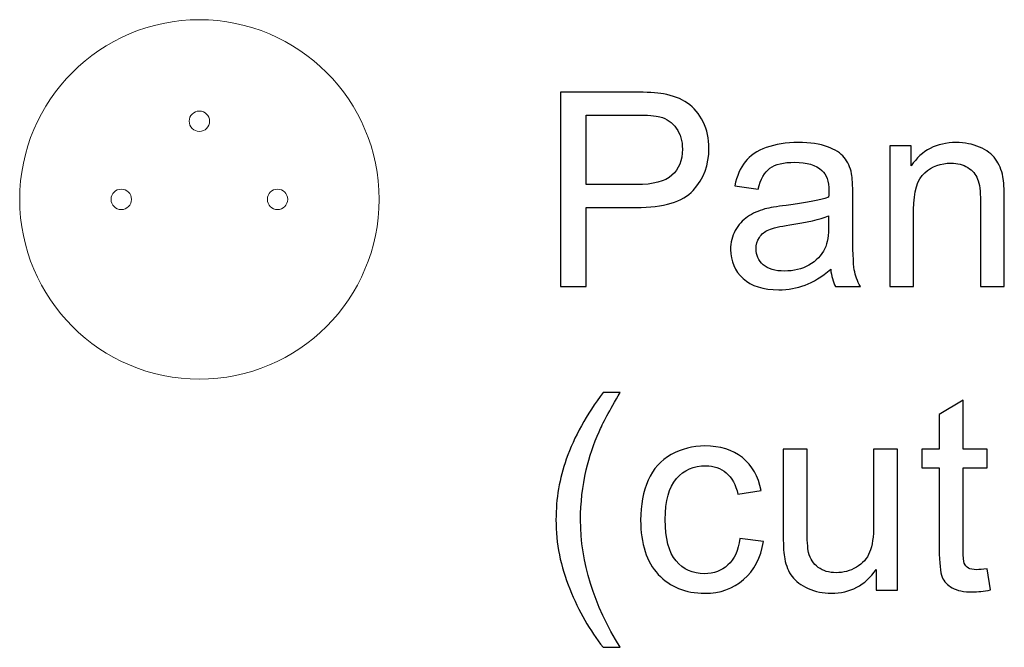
# Model space of a CAD drawing. Header units: inches. Extents: x -3.1 to 14.9, y -9.8 to 5.5.
# Tile 31 of 56: x 9.446 to 10.654, y -0.628 to 0.142. Entities that reach past the tile are written whole.
import ezdxf

# ---------------------------------------------------------------- set-up
doc = ezdxf.new("R2010")
doc.units = ezdxf.units.IN
doc.header["$MEASUREMENT"] = 0
doc.layers.add('Layer 1', color=7, linetype='Continuous')

msp = doc.modelspace()

# ---------------------------------------------------------------- linework, layer by layer
at = {"layer": 'Layer 1', "color": 250, "lineweight": 9}
for points in [[(9.666, 0.1424), (9.5443, 0.1424), (9.4456, 0.0437), (9.4456, -0.078), (9.4456, -0.078), (9.4456, -0.1998), (9.5443, -0.2985), (9.666, -0.2985), (9.666, -0.2985), (9.7878, -0.2985), (9.8865, -0.1998), (9.8865, -0.078), (9.8865, -0.078), (9.8865, 0.0437), (9.7878, 0.1424), (9.666, 0.1424)], [(9.666, 0.1424), (9.5443, 0.1424), (9.4456, 0.0437), (9.4456, -0.078), (9.4456, -0.078), (9.4456, -0.1998), (9.5443, -0.2985), (9.666, -0.2985), (9.666, -0.2985), (9.7878, -0.2985), (9.8865, -0.1998), (9.8865, -0.078), (9.8865, -0.078), (9.8865, 0.0437), (9.7878, 0.1424), (9.666, 0.1424)], [(9.666, 0.1424), (9.5443, 0.1424), (9.4456, 0.0437), (9.4456, -0.078), (9.4456, -0.078), (9.4456, -0.1998), (9.5443, -0.2985), (9.666, -0.2985), (9.666, -0.2985), (9.7878, -0.2985), (9.8865, -0.1998), (9.8865, -0.078), (9.8865, -0.078), (9.8865, 0.0437), (9.7878, 0.1424), (9.666, 0.1424)], [(9.666, 0.1424), (9.5443, 0.1424), (9.4456, 0.0437), (9.4456, -0.078), (9.4456, -0.078), (9.4456, -0.1998), (9.5443, -0.2985), (9.666, -0.2985), (9.666, -0.2985), (9.7878, -0.2985), (9.8865, -0.1998), (9.8865, -0.078), (9.8865, -0.078), (9.8865, 0.0437), (9.7878, 0.1424), (9.666, 0.1424)], [(9.666, 0.1424), (9.5443, 0.1424), (9.4456, 0.0437), (9.4456, -0.078), (9.4456, -0.078), (9.4456, -0.1998), (9.5443, -0.2985), (9.666, -0.2985), (9.666, -0.2985), (9.7878, -0.2985), (9.8865, -0.1998), (9.8865, -0.078), (9.8865, -0.078), (9.8865, 0.0437), (9.7878, 0.1424), (9.666, 0.1424)], [(9.666, 0.1424), (9.5443, 0.1424), (9.4456, 0.0437), (9.4456, -0.078), (9.4456, -0.078), (9.4456, -0.1998), (9.5443, -0.2985), (9.666, -0.2985), (9.666, -0.2985), (9.7878, -0.2985), (9.8865, -0.1998), (9.8865, -0.078), (9.8865, -0.078), (9.8865, 0.0437), (9.7878, 0.1424), (9.666, 0.1424)], [(9.666, 0.1424), (9.5443, 0.1424), (9.4456, 0.0437), (9.4456, -0.078), (9.4456, -0.078), (9.4456, -0.1998), (9.5443, -0.2985), (9.666, -0.2985), (9.666, -0.2985), (9.7878, -0.2985), (9.8865, -0.1998), (9.8865, -0.078), (9.8865, -0.078), (9.8865, 0.0437), (9.7878, 0.1424), (9.666, 0.1424)], [(9.666, 0.1424), (9.5443, 0.1424), (9.4456, 0.0437), (9.4456, -0.078), (9.4456, -0.078), (9.4456, -0.1998), (9.5443, -0.2985), (9.666, -0.2985), (9.666, -0.2985), (9.7878, -0.2985), (9.8865, -0.1998), (9.8865, -0.078), (9.8865, -0.078), (9.8865, 0.0437), (9.7878, 0.1424), (9.666, 0.1424)], [(9.666, 0.1424), (9.5443, 0.1424), (9.4456, 0.0437), (9.4456, -0.078), (9.4456, -0.078), (9.4456, -0.1998), (9.5443, -0.2985), (9.666, -0.2985), (9.666, -0.2985), (9.7878, -0.2985), (9.8865, -0.1998), (9.8865, -0.078), (9.8865, -0.078), (9.8865, 0.0437), (9.7878, 0.1424), (9.666, 0.1424)], [(9.666, 0.1424), (9.5443, 0.1424), (9.4456, 0.0437), (9.4456, -0.078), (9.4456, -0.078), (9.4456, -0.1998), (9.5443, -0.2985), (9.666, -0.2985), (9.666, -0.2985), (9.7878, -0.2985), (9.8865, -0.1998), (9.8865, -0.078), (9.8865, -0.078), (9.8865, 0.0437), (9.7878, 0.1424), (9.666, 0.1424)], [(9.666, 0.1424), (9.5443, 0.1424), (9.4456, 0.0437), (9.4456, -0.078), (9.4456, -0.078), (9.4456, -0.1998), (9.5443, -0.2985), (9.666, -0.2985), (9.666, -0.2985), (9.7878, -0.2985), (9.8865, -0.1998), (9.8865, -0.078), (9.8865, -0.078), (9.8865, 0.0437), (9.7878, 0.1424), (9.666, 0.1424)], [(9.666, 0.1424), (9.5443, 0.1424), (9.4456, 0.0437), (9.4456, -0.078), (9.4456, -0.078), (9.4456, -0.1998), (9.5443, -0.2985), (9.666, -0.2985), (9.666, -0.2985), (9.7878, -0.2985), (9.8865, -0.1998), (9.8865, -0.078), (9.8865, -0.078), (9.8865, 0.0437), (9.7878, 0.1424), (9.666, 0.1424)], [(9.666, 0.1424), (9.5443, 0.1424), (9.4456, 0.0437), (9.4456, -0.078), (9.4456, -0.078), (9.4456, -0.1998), (9.5443, -0.2985), (9.666, -0.2985), (9.666, -0.2985), (9.7878, -0.2985), (9.8865, -0.1998), (9.8865, -0.078), (9.8865, -0.078), (9.8865, 0.0437), (9.7878, 0.1424), (9.666, 0.1424)], [(9.666, 0.1424), (9.5443, 0.1424), (9.4456, 0.0437), (9.4456, -0.078), (9.4456, -0.078), (9.4456, -0.1998), (9.5443, -0.2985), (9.666, -0.2985), (9.666, -0.2985), (9.7878, -0.2985), (9.8865, -0.1998), (9.8865, -0.078), (9.8865, -0.078), (9.8865, 0.0437), (9.7878, 0.1424), (9.666, 0.1424)], [(9.666, 0.1424), (9.5443, 0.1424), (9.4456, 0.0437), (9.4456, -0.078), (9.4456, -0.078), (9.4456, -0.1998), (9.5443, -0.2985), (9.666, -0.2985), (9.666, -0.2985), (9.7878, -0.2985), (9.8865, -0.1998), (9.8865, -0.078), (9.8865, -0.078), (9.8865, 0.0437), (9.7878, 0.1424), (9.666, 0.1424)], [(9.666, 0.1424), (9.5443, 0.1424), (9.4456, 0.0437), (9.4456, -0.078), (9.4456, -0.078), (9.4456, -0.1998), (9.5443, -0.2985), (9.666, -0.2985), (9.666, -0.2985), (9.7878, -0.2985), (9.8865, -0.1998), (9.8865, -0.078), (9.8865, -0.078), (9.8865, 0.0437), (9.7878, 0.1424), (9.666, 0.1424)], [(9.666, 0.1424), (9.5443, 0.1424), (9.4456, 0.0437), (9.4456, -0.078), (9.4456, -0.078), (9.4456, -0.1998), (9.5443, -0.2985), (9.666, -0.2985), (9.666, -0.2985), (9.7878, -0.2985), (9.8865, -0.1998), (9.8865, -0.078), (9.8865, -0.078), (9.8865, 0.0437), (9.7878, 0.1424), (9.666, 0.1424)], [(9.666, 0.1424), (9.5443, 0.1424), (9.4456, 0.0437), (9.4456, -0.078), (9.4456, -0.078), (9.4456, -0.1998), (9.5443, -0.2985), (9.666, -0.2985), (9.666, -0.2985), (9.7878, -0.2985), (9.8865, -0.1998), (9.8865, -0.078), (9.8865, -0.078), (9.8865, 0.0437), (9.7878, 0.1424), (9.666, 0.1424)], [(9.666, 0.1424), (9.5443, 0.1424), (9.4456, 0.0437), (9.4456, -0.078), (9.4456, -0.078), (9.4456, -0.1998), (9.5443, -0.2985), (9.666, -0.2985), (9.666, -0.2985), (9.7878, -0.2985), (9.8865, -0.1998), (9.8865, -0.078), (9.8865, -0.078), (9.8865, 0.0437), (9.7878, 0.1424), (9.666, 0.1424)], [(9.666, 0.1424), (9.5443, 0.1424), (9.4456, 0.0437), (9.4456, -0.078), (9.4456, -0.078), (9.4456, -0.1998), (9.5443, -0.2985), (9.666, -0.2985), (9.666, -0.2985), (9.7878, -0.2985), (9.8865, -0.1998), (9.8865, -0.078), (9.8865, -0.078), (9.8865, 0.0437), (9.7878, 0.1424), (9.666, 0.1424)], [(9.666, 0.1424), (9.5443, 0.1424), (9.4456, 0.0437), (9.4456, -0.078), (9.4456, -0.078), (9.4456, -0.1998), (9.5443, -0.2985), (9.666, -0.2985), (9.666, -0.2985), (9.7878, -0.2985), (9.8865, -0.1998), (9.8865, -0.078), (9.8865, -0.078), (9.8865, 0.0437), (9.7878, 0.1424), (9.666, 0.1424)], [(9.6535, 0.0178), (9.6535, 0.0247), (9.6591, 0.0303), (9.666, 0.0303), (9.666, 0.0303), (9.6729, 0.0303), (9.6785, 0.0247), (9.6785, 0.0178), (9.6785, 0.0178), (9.6785, 0.0109), (9.6729, 0.0053), (9.666, 0.0053), (9.666, 0.0053), (9.6591, 0.0053), (9.6535, 0.0109), (9.6535, 0.0178)], [(9.5702, -0.0655), (9.5633, -0.0655), (9.5577, -0.0711), (9.5577, -0.078), (9.5577, -0.078), (9.5577, -0.0849), (9.5633, -0.0905), (9.5702, -0.0905), (9.5702, -0.0905), (9.5771, -0.0905), (9.5827, -0.0849), (9.5827, -0.078), (9.5827, -0.078), (9.5827, -0.0711), (9.5771, -0.0655), (9.5702, -0.0655)], [(9.5702, -0.0655), (9.5633, -0.0655), (9.5577, -0.0711), (9.5577, -0.078), (9.5577, -0.078), (9.5577, -0.0849), (9.5633, -0.0905), (9.5702, -0.0905), (9.5702, -0.0905), (9.5771, -0.0905), (9.5827, -0.0849), (9.5827, -0.078), (9.5827, -0.078), (9.5827, -0.0711), (9.5771, -0.0655), (9.5702, -0.0655)], [(9.5702, -0.0655), (9.5633, -0.0655), (9.5577, -0.0711), (9.5577, -0.078), (9.5577, -0.078), (9.5577, -0.0849), (9.5633, -0.0905), (9.5702, -0.0905), (9.5702, -0.0905), (9.5771, -0.0905), (9.5827, -0.0849), (9.5827, -0.078), (9.5827, -0.078), (9.5827, -0.0711), (9.5771, -0.0655), (9.5702, -0.0655)], [(9.5702, -0.0655), (9.5633, -0.0655), (9.5577, -0.0711), (9.5577, -0.078), (9.5577, -0.078), (9.5577, -0.0849), (9.5633, -0.0905), (9.5702, -0.0905), (9.5702, -0.0905), (9.5771, -0.0905), (9.5827, -0.0849), (9.5827, -0.078), (9.5827, -0.078), (9.5827, -0.0711), (9.5771, -0.0655), (9.5702, -0.0655)], [(9.5702, -0.0655), (9.5633, -0.0655), (9.5577, -0.0711), (9.5577, -0.078), (9.5577, -0.078), (9.5577, -0.0849), (9.5633, -0.0905), (9.5702, -0.0905), (9.5702, -0.0905), (9.5771, -0.0905), (9.5827, -0.0849), (9.5827, -0.078), (9.5827, -0.078), (9.5827, -0.0711), (9.5771, -0.0655), (9.5702, -0.0655)], [(9.5702, -0.0655), (9.5633, -0.0655), (9.5577, -0.0711), (9.5577, -0.078), (9.5577, -0.078), (9.5577, -0.0849), (9.5633, -0.0905), (9.5702, -0.0905), (9.5702, -0.0905), (9.5771, -0.0905), (9.5827, -0.0849), (9.5827, -0.078), (9.5827, -0.078), (9.5827, -0.0711), (9.5771, -0.0655), (9.5702, -0.0655)], [(9.5702, -0.0655), (9.5633, -0.0655), (9.5577, -0.0711), (9.5577, -0.078), (9.5577, -0.078), (9.5577, -0.0849), (9.5633, -0.0905), (9.5702, -0.0905), (9.5702, -0.0905), (9.5771, -0.0905), (9.5827, -0.0849), (9.5827, -0.078), (9.5827, -0.078), (9.5827, -0.0711), (9.5771, -0.0655), (9.5702, -0.0655)], [(9.5702, -0.0655), (9.5633, -0.0655), (9.5577, -0.0711), (9.5577, -0.078), (9.5577, -0.078), (9.5577, -0.0849), (9.5633, -0.0905), (9.5702, -0.0905), (9.5702, -0.0905), (9.5771, -0.0905), (9.5827, -0.0849), (9.5827, -0.078), (9.5827, -0.078), (9.5827, -0.0711), (9.5771, -0.0655), (9.5702, -0.0655)], [(9.5702, -0.0655), (9.5633, -0.0655), (9.5577, -0.0711), (9.5577, -0.078), (9.5577, -0.078), (9.5577, -0.0849), (9.5633, -0.0905), (9.5702, -0.0905), (9.5702, -0.0905), (9.5771, -0.0905), (9.5827, -0.0849), (9.5827, -0.078), (9.5827, -0.078), (9.5827, -0.0711), (9.5771, -0.0655), (9.5702, -0.0655)], [(9.5702, -0.0655), (9.5633, -0.0655), (9.5577, -0.0711), (9.5577, -0.078), (9.5577, -0.078), (9.5577, -0.0849), (9.5633, -0.0905), (9.5702, -0.0905), (9.5702, -0.0905), (9.5771, -0.0905), (9.5827, -0.0849), (9.5827, -0.078), (9.5827, -0.078), (9.5827, -0.0711), (9.5771, -0.0655), (9.5702, -0.0655)], [(9.5702, -0.0655), (9.5633, -0.0655), (9.5577, -0.0711), (9.5577, -0.078), (9.5577, -0.078), (9.5577, -0.0849), (9.5633, -0.0905), (9.5702, -0.0905), (9.5702, -0.0905), (9.5771, -0.0905), (9.5827, -0.0849), (9.5827, -0.078), (9.5827, -0.078), (9.5827, -0.0711), (9.5771, -0.0655), (9.5702, -0.0655)], [(9.5702, -0.0655), (9.5633, -0.0655), (9.5577, -0.0711), (9.5577, -0.078), (9.5577, -0.078), (9.5577, -0.0849), (9.5633, -0.0905), (9.5702, -0.0905), (9.5702, -0.0905), (9.5771, -0.0905), (9.5827, -0.0849), (9.5827, -0.078), (9.5827, -0.078), (9.5827, -0.0711), (9.5771, -0.0655), (9.5702, -0.0655)], [(9.5702, -0.0655), (9.5633, -0.0655), (9.5577, -0.0711), (9.5577, -0.078), (9.5577, -0.078), (9.5577, -0.0849), (9.5633, -0.0905), (9.5702, -0.0905), (9.5702, -0.0905), (9.5771, -0.0905), (9.5827, -0.0849), (9.5827, -0.078), (9.5827, -0.078), (9.5827, -0.0711), (9.5771, -0.0655), (9.5702, -0.0655)], [(9.5702, -0.0655), (9.5633, -0.0655), (9.5577, -0.0711), (9.5577, -0.078), (9.5577, -0.078), (9.5577, -0.0849), (9.5633, -0.0905), (9.5702, -0.0905), (9.5702, -0.0905), (9.5771, -0.0905), (9.5827, -0.0849), (9.5827, -0.078), (9.5827, -0.078), (9.5827, -0.0711), (9.5771, -0.0655), (9.5702, -0.0655)], [(9.5702, -0.0655), (9.5633, -0.0655), (9.5577, -0.0711), (9.5577, -0.078), (9.5577, -0.078), (9.5577, -0.0849), (9.5633, -0.0905), (9.5702, -0.0905), (9.5702, -0.0905), (9.5771, -0.0905), (9.5827, -0.0849), (9.5827, -0.078), (9.5827, -0.078), (9.5827, -0.0711), (9.5771, -0.0655), (9.5702, -0.0655)], [(9.5702, -0.0655), (9.5633, -0.0655), (9.5577, -0.0711), (9.5577, -0.078), (9.5577, -0.078), (9.5577, -0.0849), (9.5633, -0.0905), (9.5702, -0.0905), (9.5702, -0.0905), (9.5771, -0.0905), (9.5827, -0.0849), (9.5827, -0.078), (9.5827, -0.078), (9.5827, -0.0711), (9.5771, -0.0655), (9.5702, -0.0655)], [(9.5702, -0.0655), (9.5633, -0.0655), (9.5577, -0.0711), (9.5577, -0.078), (9.5577, -0.078), (9.5577, -0.0849), (9.5633, -0.0905), (9.5702, -0.0905), (9.5702, -0.0905), (9.5771, -0.0905), (9.5827, -0.0849), (9.5827, -0.078), (9.5827, -0.078), (9.5827, -0.0711), (9.5771, -0.0655), (9.5702, -0.0655)], [(9.5702, -0.0655), (9.5633, -0.0655), (9.5577, -0.0711), (9.5577, -0.078), (9.5577, -0.078), (9.5577, -0.0849), (9.5633, -0.0905), (9.5702, -0.0905), (9.5702, -0.0905), (9.5771, -0.0905), (9.5827, -0.0849), (9.5827, -0.078), (9.5827, -0.078), (9.5827, -0.0711), (9.5771, -0.0655), (9.5702, -0.0655)], [(9.5702, -0.0655), (9.5633, -0.0655), (9.5577, -0.0711), (9.5577, -0.078), (9.5577, -0.078), (9.5577, -0.0849), (9.5633, -0.0905), (9.5702, -0.0905), (9.5702, -0.0905), (9.5771, -0.0905), (9.5827, -0.0849), (9.5827, -0.078), (9.5827, -0.078), (9.5827, -0.0711), (9.5771, -0.0655), (9.5702, -0.0655)], [(9.5702, -0.0655), (9.5633, -0.0655), (9.5577, -0.0711), (9.5577, -0.078), (9.5577, -0.078), (9.5577, -0.0849), (9.5633, -0.0905), (9.5702, -0.0905), (9.5702, -0.0905), (9.5771, -0.0905), (9.5827, -0.0849), (9.5827, -0.078), (9.5827, -0.078), (9.5827, -0.0711), (9.5771, -0.0655), (9.5702, -0.0655)], [(9.5702, -0.0655), (9.5633, -0.0655), (9.5577, -0.0711), (9.5577, -0.078), (9.5577, -0.078), (9.5577, -0.0849), (9.5633, -0.0905), (9.5702, -0.0905), (9.5702, -0.0905), (9.5771, -0.0905), (9.5827, -0.0849), (9.5827, -0.078), (9.5827, -0.078), (9.5827, -0.0711), (9.5771, -0.0655), (9.5702, -0.0655)], [(9.7619, -0.0655), (9.7549, -0.0655), (9.7494, -0.0711), (9.7494, -0.078), (9.7494, -0.078), (9.7494, -0.0849), (9.7549, -0.0905), (9.7619, -0.0905), (9.7619, -0.0905), (9.7688, -0.0905), (9.7744, -0.0849), (9.7744, -0.078), (9.7744, -0.078), (9.7744, -0.0711), (9.7688, -0.0655), (9.7619, -0.0655)], [(9.7619, -0.0655), (9.7549, -0.0655), (9.7494, -0.0711), (9.7494, -0.078), (9.7494, -0.078), (9.7494, -0.0849), (9.7549, -0.0905), (9.7619, -0.0905), (9.7619, -0.0905), (9.7688, -0.0905), (9.7744, -0.0849), (9.7744, -0.078), (9.7744, -0.078), (9.7744, -0.0711), (9.7688, -0.0655), (9.7619, -0.0655)], [(9.7619, -0.0655), (9.7549, -0.0655), (9.7494, -0.0711), (9.7494, -0.078), (9.7494, -0.078), (9.7494, -0.0849), (9.7549, -0.0905), (9.7619, -0.0905), (9.7619, -0.0905), (9.7688, -0.0905), (9.7744, -0.0849), (9.7744, -0.078), (9.7744, -0.078), (9.7744, -0.0711), (9.7688, -0.0655), (9.7619, -0.0655)], [(9.7619, -0.0655), (9.7549, -0.0655), (9.7494, -0.0711), (9.7494, -0.078), (9.7494, -0.078), (9.7494, -0.0849), (9.7549, -0.0905), (9.7619, -0.0905), (9.7619, -0.0905), (9.7688, -0.0905), (9.7744, -0.0849), (9.7744, -0.078), (9.7744, -0.078), (9.7744, -0.0711), (9.7688, -0.0655), (9.7619, -0.0655)], [(9.7619, -0.0655), (9.7549, -0.0655), (9.7494, -0.0711), (9.7494, -0.078), (9.7494, -0.078), (9.7494, -0.0849), (9.7549, -0.0905), (9.7619, -0.0905), (9.7619, -0.0905), (9.7688, -0.0905), (9.7744, -0.0849), (9.7744, -0.078), (9.7744, -0.078), (9.7744, -0.0711), (9.7688, -0.0655), (9.7619, -0.0655)], [(9.7619, -0.0655), (9.7549, -0.0655), (9.7494, -0.0711), (9.7494, -0.078), (9.7494, -0.078), (9.7494, -0.0849), (9.7549, -0.0905), (9.7619, -0.0905), (9.7619, -0.0905), (9.7688, -0.0905), (9.7744, -0.0849), (9.7744, -0.078), (9.7744, -0.078), (9.7744, -0.0711), (9.7688, -0.0655), (9.7619, -0.0655)], [(9.7619, -0.0655), (9.7549, -0.0655), (9.7494, -0.0711), (9.7494, -0.078), (9.7494, -0.078), (9.7494, -0.0849), (9.7549, -0.0905), (9.7619, -0.0905), (9.7619, -0.0905), (9.7688, -0.0905), (9.7744, -0.0849), (9.7744, -0.078), (9.7744, -0.078), (9.7744, -0.0711), (9.7688, -0.0655), (9.7619, -0.0655)], [(9.7619, -0.0655), (9.7549, -0.0655), (9.7494, -0.0711), (9.7494, -0.078), (9.7494, -0.078), (9.7494, -0.0849), (9.7549, -0.0905), (9.7619, -0.0905), (9.7619, -0.0905), (9.7688, -0.0905), (9.7744, -0.0849), (9.7744, -0.078), (9.7744, -0.078), (9.7744, -0.0711), (9.7688, -0.0655), (9.7619, -0.0655)], [(9.7619, -0.0655), (9.7549, -0.0655), (9.7494, -0.0711), (9.7494, -0.078), (9.7494, -0.078), (9.7494, -0.0849), (9.7549, -0.0905), (9.7619, -0.0905), (9.7619, -0.0905), (9.7688, -0.0905), (9.7744, -0.0849), (9.7744, -0.078), (9.7744, -0.078), (9.7744, -0.0711), (9.7688, -0.0655), (9.7619, -0.0655)], [(9.7619, -0.0655), (9.7549, -0.0655), (9.7494, -0.0711), (9.7494, -0.078), (9.7494, -0.078), (9.7494, -0.0849), (9.7549, -0.0905), (9.7619, -0.0905), (9.7619, -0.0905), (9.7688, -0.0905), (9.7744, -0.0849), (9.7744, -0.078), (9.7744, -0.078), (9.7744, -0.0711), (9.7688, -0.0655), (9.7619, -0.0655)], [(9.7619, -0.0655), (9.7549, -0.0655), (9.7494, -0.0711), (9.7494, -0.078), (9.7494, -0.078), (9.7494, -0.0849), (9.7549, -0.0905), (9.7619, -0.0905), (9.7619, -0.0905), (9.7688, -0.0905), (9.7744, -0.0849), (9.7744, -0.078), (9.7744, -0.078), (9.7744, -0.0711), (9.7688, -0.0655), (9.7619, -0.0655)], [(9.7619, -0.0655), (9.7549, -0.0655), (9.7494, -0.0711), (9.7494, -0.078), (9.7494, -0.078), (9.7494, -0.0849), (9.7549, -0.0905), (9.7619, -0.0905), (9.7619, -0.0905), (9.7688, -0.0905), (9.7744, -0.0849), (9.7744, -0.078), (9.7744, -0.078), (9.7744, -0.0711), (9.7688, -0.0655), (9.7619, -0.0655)], [(9.7619, -0.0655), (9.7549, -0.0655), (9.7494, -0.0711), (9.7494, -0.078), (9.7494, -0.078), (9.7494, -0.0849), (9.7549, -0.0905), (9.7619, -0.0905), (9.7619, -0.0905), (9.7688, -0.0905), (9.7744, -0.0849), (9.7744, -0.078), (9.7744, -0.078), (9.7744, -0.0711), (9.7688, -0.0655), (9.7619, -0.0655)], [(9.7619, -0.0655), (9.7549, -0.0655), (9.7494, -0.0711), (9.7494, -0.078), (9.7494, -0.078), (9.7494, -0.0849), (9.7549, -0.0905), (9.7619, -0.0905), (9.7619, -0.0905), (9.7688, -0.0905), (9.7744, -0.0849), (9.7744, -0.078), (9.7744, -0.078), (9.7744, -0.0711), (9.7688, -0.0655), (9.7619, -0.0655)], [(9.7619, -0.0655), (9.7549, -0.0655), (9.7494, -0.0711), (9.7494, -0.078), (9.7494, -0.078), (9.7494, -0.0849), (9.7549, -0.0905), (9.7619, -0.0905), (9.7619, -0.0905), (9.7688, -0.0905), (9.7744, -0.0849), (9.7744, -0.078), (9.7744, -0.078), (9.7744, -0.0711), (9.7688, -0.0655), (9.7619, -0.0655)], [(9.7619, -0.0655), (9.7549, -0.0655), (9.7494, -0.0711), (9.7494, -0.078), (9.7494, -0.078), (9.7494, -0.0849), (9.7549, -0.0905), (9.7619, -0.0905), (9.7619, -0.0905), (9.7688, -0.0905), (9.7744, -0.0849), (9.7744, -0.078), (9.7744, -0.078), (9.7744, -0.0711), (9.7688, -0.0655), (9.7619, -0.0655)], [(9.7619, -0.0655), (9.7549, -0.0655), (9.7494, -0.0711), (9.7494, -0.078), (9.7494, -0.078), (9.7494, -0.0849), (9.7549, -0.0905), (9.7619, -0.0905), (9.7619, -0.0905), (9.7688, -0.0905), (9.7744, -0.0849), (9.7744, -0.078), (9.7744, -0.078), (9.7744, -0.0711), (9.7688, -0.0655), (9.7619, -0.0655)], [(9.7619, -0.0655), (9.7549, -0.0655), (9.7494, -0.0711), (9.7494, -0.078), (9.7494, -0.078), (9.7494, -0.0849), (9.7549, -0.0905), (9.7619, -0.0905), (9.7619, -0.0905), (9.7688, -0.0905), (9.7744, -0.0849), (9.7744, -0.078), (9.7744, -0.078), (9.7744, -0.0711), (9.7688, -0.0655), (9.7619, -0.0655)], [(9.7619, -0.0655), (9.7549, -0.0655), (9.7494, -0.0711), (9.7494, -0.078), (9.7494, -0.078), (9.7494, -0.0849), (9.7549, -0.0905), (9.7619, -0.0905), (9.7619, -0.0905), (9.7688, -0.0905), (9.7744, -0.0849), (9.7744, -0.078), (9.7744, -0.078), (9.7744, -0.0711), (9.7688, -0.0655), (9.7619, -0.0655)], [(9.7619, -0.0655), (9.7549, -0.0655), (9.7494, -0.0711), (9.7494, -0.078), (9.7494, -0.078), (9.7494, -0.0849), (9.7549, -0.0905), (9.7619, -0.0905), (9.7619, -0.0905), (9.7688, -0.0905), (9.7744, -0.0849), (9.7744, -0.078), (9.7744, -0.078), (9.7744, -0.0711), (9.7688, -0.0655), (9.7619, -0.0655)], [(9.7619, -0.0655), (9.7549, -0.0655), (9.7494, -0.0711), (9.7494, -0.078), (9.7494, -0.078), (9.7494, -0.0849), (9.7549, -0.0905), (9.7619, -0.0905), (9.7619, -0.0905), (9.7688, -0.0905), (9.7744, -0.0849), (9.7744, -0.078), (9.7744, -0.078), (9.7744, -0.0711), (9.7688, -0.0655), (9.7619, -0.0655)]]:
    msp.add_open_spline(points, degree=3, knots=[0, 0, 0, 0, 0.2, 0.2, 0.2, 0.2, 0.4, 0.4, 0.4, 0.4, 0.6, 0.6, 0.6, 0.6, 1, 1, 1, 1], dxfattribs=at)
for points in [[(9.666, 0.1424), (9.666, 0.1424), (9.666, 0.1424), (9.666, 0.1424)], [(9.666, 0.1424), (9.666, 0.1424), (9.666, 0.1424), (9.666, 0.1424)], [(9.5702, -0.0655), (9.5702, -0.0655), (9.5702, -0.0655), (9.5702, -0.0655)], [(9.5702, -0.0655), (9.5702, -0.0655), (9.5702, -0.0655), (9.5702, -0.0655)], [(9.7619, -0.0655), (9.7619, -0.0655), (9.7619, -0.0655), (9.7619, -0.0655)], [(9.7619, -0.0655), (9.7619, -0.0655), (9.7619, -0.0655), (9.7619, -0.0655)], [(9.4456, -0.078), (9.4456, -0.078), (9.4456, -0.078), (9.4456, -0.078)], [(9.5577, -0.078), (9.5577, -0.078), (9.5577, -0.078), (9.5577, -0.078)], [(9.5827, -0.078), (9.5827, -0.078), (9.5827, -0.078), (9.5827, -0.078)], [(9.7494, -0.078), (9.7494, -0.078), (9.7494, -0.078), (9.7494, -0.078)], [(9.7744, -0.078), (9.7744, -0.078), (9.7744, -0.078), (9.7744, -0.078)], [(9.8865, -0.078), (9.8865, -0.078), (9.8865, -0.078), (9.8865, -0.078)], [(9.5702, -0.0905), (9.5702, -0.0905), (9.5702, -0.0905), (9.5702, -0.0905)], [(9.7619, -0.0905), (9.7619, -0.0905), (9.7619, -0.0905), (9.7619, -0.0905)], [(9.666, -0.2985), (9.666, -0.2985), (9.666, -0.2985), (9.666, -0.2985)]]:
    msp.add_open_spline(points, degree=3, dxfattribs=at)
at = {"layer": 'Layer 1', "color": 250}
for points, knots in [([(10.1091, -0.185), (10.1091, -0.185), (10.1091, 0.0536), (10.1091, 0.0536), (10.1091, 0.0536), (10.1091, 0.0536), (10.1991, 0.0536), (10.1991, 0.0536), (10.1991, 0.0536), (10.2149, 0.0536), (10.227, 0.0528), (10.2353, 0.0513), (10.2353, 0.0513), (10.2471, 0.0494), (10.2569, 0.0456), (10.2648, 0.0401), (10.2648, 0.0401), (10.2727, 0.0347), (10.2791, 0.027), (10.284, 0.0171), (10.284, 0.0171), (10.2888, 0.0072), (10.2912, -0.0036), (10.2912, -0.0154), (10.2912, -0.0154), (10.2912, -0.0357), (10.2847, -0.0529), (10.2718, -0.067), (10.2718, -0.067), (10.2589, -0.081), (10.2356, -0.088), (10.2018, -0.088), (10.2018, -0.088), (10.2018, -0.088), (10.1406, -0.088), (10.1406, -0.088), (10.1406, -0.088), (10.1406, -0.088), (10.1406, -0.185), (10.1406, -0.185), (10.1406, -0.185), (10.1406, -0.185), (10.1091, -0.185), (10.1091, -0.185)], [0, 0, 0, 0, 0.083333, 0.083333, 0.083333, 0.083333, 0.166667, 0.166667, 0.166667, 0.166667, 0.25, 0.25, 0.25, 0.25, 0.333333, 0.333333, 0.333333, 0.333333, 0.416667, 0.416667, 0.416667, 0.416667, 0.5, 0.5, 0.5, 0.5, 0.583333, 0.583333, 0.583333, 0.583333, 0.666667, 0.666667, 0.666667, 0.666667, 0.75, 0.75, 0.75, 0.75, 0.833333, 0.833333, 0.833333, 0.833333, 1, 1, 1, 1]), ([(10.1406, -0.0599), (10.1406, -0.0599), (10.2023, -0.0599), (10.2023, -0.0599), (10.2023, -0.0599), (10.2227, -0.0599), (10.2372, -0.0561), (10.2458, -0.0485), (10.2458, -0.0485), (10.2543, -0.0409), (10.2586, -0.0302), (10.2586, -0.0164), (10.2586, -0.0164), (10.2586, -0.0064), (10.2561, 0.0021), (10.2511, 0.0092), (10.2511, 0.0092), (10.246, 0.0164), (10.2394, 0.021), (10.2311, 0.0233), (10.2311, 0.0233), (10.2258, 0.0247), (10.216, 0.0254), (10.2017, 0.0254), (10.2017, 0.0254), (10.2017, 0.0254), (10.1406, 0.0254), (10.1406, 0.0254), (10.1406, 0.0254), (10.1406, 0.0254), (10.1406, -0.0599), (10.1406, -0.0599)], [0, 0, 0, 0, 0.111111, 0.111111, 0.111111, 0.111111, 0.222222, 0.222222, 0.222222, 0.222222, 0.333333, 0.333333, 0.333333, 0.333333, 0.444444, 0.444444, 0.444444, 0.444444, 0.555556, 0.555556, 0.555556, 0.555556, 0.666667, 0.666667, 0.666667, 0.666667, 0.777778, 0.777778, 0.777778, 0.777778, 1, 1, 1, 1]), ([(10.4405, -0.1637), (10.4296, -0.1729), (10.4191, -0.1794), (10.4091, -0.1833), (10.4091, -0.1833), (10.3991, -0.187), (10.3883, -0.1889), (10.3768, -0.1889), (10.3768, -0.1889), (10.3578, -0.1889), (10.3432, -0.1843), (10.333, -0.175), (10.333, -0.175), (10.3228, -0.1658), (10.3177, -0.1539), (10.3177, -0.1395), (10.3177, -0.1395), (10.3177, -0.131), (10.3196, -0.1233), (10.3235, -0.1163), (10.3235, -0.1163), (10.3273, -0.1093), (10.3324, -0.1036), (10.3386, -0.0994), (10.3386, -0.0994), (10.3449, -0.0952), (10.3519, -0.092), (10.3597, -0.0898), (10.3597, -0.0898), (10.3655, -0.0883), (10.3741, -0.0868), (10.3857, -0.0854), (10.3857, -0.0854), (10.4094, -0.0826), (10.4268, -0.0793), (10.438, -0.0753), (10.438, -0.0753), (10.4381, -0.0713), (10.4382, -0.0688), (10.4382, -0.0677), (10.4382, -0.0677), (10.4382, -0.0558), (10.4354, -0.0473), (10.4298, -0.0425), (10.4298, -0.0425), (10.4224, -0.0358), (10.4112, -0.0325), (10.3965, -0.0325), (10.3965, -0.0325), (10.3827, -0.0325), (10.3726, -0.0349), (10.366, -0.0398), (10.366, -0.0398), (10.3594, -0.0446), (10.3546, -0.0531), (10.3514, -0.0654), (10.3514, -0.0654), (10.3514, -0.0654), (10.3228, -0.0615), (10.3228, -0.0615), (10.3228, -0.0615), (10.3254, -0.0493), (10.3297, -0.0393), (10.3356, -0.0318), (10.3356, -0.0318), (10.3416, -0.0243), (10.3502, -0.0184), (10.3615, -0.0144), (10.3615, -0.0144), (10.3728, -0.0103), (10.3858, -0.0083), (10.4007, -0.0083), (10.4007, -0.0083), (10.4155, -0.0083), (10.4275, -0.01), (10.4367, -0.0135), (10.4367, -0.0135), (10.4459, -0.017), (10.4527, -0.0213), (10.4571, -0.0266), (10.4571, -0.0266), (10.4614, -0.0319), (10.4644, -0.0385), (10.4662, -0.0465), (10.4662, -0.0465), (10.4671, -0.0515), (10.4676, -0.0605), (10.4676, -0.0735), (10.4676, -0.0735), (10.4676, -0.0735), (10.4676, -0.1126), (10.4676, -0.1126), (10.4676, -0.1126), (10.4676, -0.1399), (10.4682, -0.1571), (10.4695, -0.1643), (10.4695, -0.1643), (10.4707, -0.1715), (10.4732, -0.1784), (10.4769, -0.185), (10.4769, -0.185), (10.4769, -0.185), (10.4463, -0.185), (10.4463, -0.185), (10.4463, -0.185), (10.4433, -0.179), (10.4413, -0.1719), (10.4405, -0.1637)], [0, 0, 0, 0, 0.035714, 0.035714, 0.035714, 0.035714, 0.071429, 0.071429, 0.071429, 0.071429, 0.107143, 0.107143, 0.107143, 0.107143, 0.142857, 0.142857, 0.142857, 0.142857, 0.178571, 0.178571, 0.178571, 0.178571, 0.214286, 0.214286, 0.214286, 0.214286, 0.25, 0.25, 0.25, 0.25, 0.285714, 0.285714, 0.285714, 0.285714, 0.321429, 0.321429, 0.321429, 0.321429, 0.357143, 0.357143, 0.357143, 0.357143, 0.392857, 0.392857, 0.392857, 0.392857, 0.428571, 0.428571, 0.428571, 0.428571, 0.464286, 0.464286, 0.464286, 0.464286, 0.5, 0.5, 0.5, 0.5, 0.535714, 0.535714, 0.535714, 0.535714, 0.571429, 0.571429, 0.571429, 0.571429, 0.607143, 0.607143, 0.607143, 0.607143, 0.642857, 0.642857, 0.642857, 0.642857, 0.678571, 0.678571, 0.678571, 0.678571, 0.714286, 0.714286, 0.714286, 0.714286, 0.75, 0.75, 0.75, 0.75, 0.785714, 0.785714, 0.785714, 0.785714, 0.821429, 0.821429, 0.821429, 0.821429, 0.857143, 0.857143, 0.857143, 0.857143, 0.892857, 0.892857, 0.892857, 0.892857, 0.928571, 0.928571, 0.928571, 0.928571, 1, 1, 1, 1]), ([(10.5131, -0.185), (10.5131, -0.185), (10.5131, -0.0122), (10.5131, -0.0122), (10.5131, -0.0122), (10.5131, -0.0122), (10.5394, -0.0122), (10.5394, -0.0122), (10.5394, -0.0122), (10.5394, -0.0122), (10.5394, -0.0368), (10.5394, -0.0368), (10.5394, -0.0368), (10.5521, -0.0178), (10.5705, -0.0083), (10.5944, -0.0083), (10.5944, -0.0083), (10.6048, -0.0083), (10.6144, -0.0101), (10.6231, -0.0139), (10.6231, -0.0139), (10.6319, -0.0176), (10.6384, -0.0225), (10.6427, -0.0286), (10.6427, -0.0286), (10.6471, -0.0347), (10.6501, -0.0419), (10.6519, -0.0503), (10.6519, -0.0503), (10.653, -0.0557), (10.6535, -0.0652), (10.6535, -0.0788), (10.6535, -0.0788), (10.6535, -0.0788), (10.6535, -0.185), (10.6535, -0.185), (10.6535, -0.185), (10.6535, -0.185), (10.6242, -0.185), (10.6242, -0.185), (10.6242, -0.185), (10.6242, -0.185), (10.6242, -0.0799), (10.6242, -0.0799), (10.6242, -0.0799), (10.6242, -0.068), (10.6231, -0.059), (10.6208, -0.0531), (10.6208, -0.0531), (10.6185, -0.0472), (10.6145, -0.0425), (10.6087, -0.039), (10.6087, -0.039), (10.6028, -0.0354), (10.5961, -0.0336), (10.5882, -0.0336), (10.5882, -0.0336), (10.5757, -0.0336), (10.565, -0.0376), (10.5559, -0.0455), (10.5559, -0.0455), (10.5468, -0.0535), (10.5423, -0.0685), (10.5423, -0.0906), (10.5423, -0.0906), (10.5423, -0.0906), (10.5423, -0.185), (10.5423, -0.185), (10.5423, -0.185), (10.5423, -0.185), (10.5131, -0.185), (10.5131, -0.185)], [0, 0, 0, 0, 0.052632, 0.052632, 0.052632, 0.052632, 0.105263, 0.105263, 0.105263, 0.105263, 0.157895, 0.157895, 0.157895, 0.157895, 0.210526, 0.210526, 0.210526, 0.210526, 0.263158, 0.263158, 0.263158, 0.263158, 0.315789, 0.315789, 0.315789, 0.315789, 0.368421, 0.368421, 0.368421, 0.368421, 0.421053, 0.421053, 0.421053, 0.421053, 0.473684, 0.473684, 0.473684, 0.473684, 0.526316, 0.526316, 0.526316, 0.526316, 0.578947, 0.578947, 0.578947, 0.578947, 0.631579, 0.631579, 0.631579, 0.631579, 0.684211, 0.684211, 0.684211, 0.684211, 0.736842, 0.736842, 0.736842, 0.736842, 0.789474, 0.789474, 0.789474, 0.789474, 0.842105, 0.842105, 0.842105, 0.842105, 0.894737, 0.894737, 0.894737, 0.894737, 1, 1, 1, 1]), ([(10.438, -0.0983), (10.4273, -0.1026), (10.4114, -0.1063), (10.3902, -0.1094), (10.3902, -0.1094), (10.3781, -0.1111), (10.3696, -0.113), (10.3646, -0.1152), (10.3646, -0.1152), (10.3596, -0.1174), (10.3557, -0.1205), (10.3531, -0.1248), (10.3531, -0.1248), (10.3503, -0.1289), (10.349, -0.1335), (10.349, -0.1386), (10.349, -0.1386), (10.349, -0.1465), (10.352, -0.153), (10.3578, -0.1582), (10.3578, -0.1582), (10.3637, -0.1634), (10.3724, -0.166), (10.3838, -0.166), (10.3838, -0.166), (10.3951, -0.166), (10.4051, -0.1635), (10.4139, -0.1586), (10.4139, -0.1586), (10.4227, -0.1536), (10.4292, -0.1469), (10.4333, -0.1383), (10.4333, -0.1383), (10.4365, -0.1317), (10.438, -0.1219), (10.438, -0.109), (10.438, -0.109), (10.438, -0.109), (10.438, -0.0983), (10.438, -0.0983)], [0, 0, 0, 0, 0.090909, 0.090909, 0.090909, 0.090909, 0.181818, 0.181818, 0.181818, 0.181818, 0.272727, 0.272727, 0.272727, 0.272727, 0.363636, 0.363636, 0.363636, 0.363636, 0.454545, 0.454545, 0.454545, 0.454545, 0.545455, 0.545455, 0.545455, 0.545455, 0.636364, 0.636364, 0.636364, 0.636364, 0.727273, 0.727273, 0.727273, 0.727273, 0.818182, 0.818182, 0.818182, 0.818182, 1, 1, 1, 1]), ([(10.1613, -0.6276), (10.1451, -0.6072), (10.1315, -0.5833), (10.1203, -0.556), (10.1203, -0.556), (10.1091, -0.5286), (10.1035, -0.5003), (10.1035, -0.471), (10.1035, -0.471), (10.1035, -0.4451), (10.1077, -0.4204), (10.1161, -0.3968), (10.1161, -0.3968), (10.1258, -0.3693), (10.1409, -0.342), (10.1613, -0.3148), (10.1613, -0.3148), (10.1613, -0.3148), (10.1823, -0.3148), (10.1823, -0.3148), (10.1823, -0.3148), (10.1692, -0.3373), (10.1605, -0.3534), (10.1563, -0.3631), (10.1563, -0.3631), (10.1496, -0.378), (10.1445, -0.3937), (10.1406, -0.41), (10.1406, -0.41), (10.136, -0.4303), (10.1336, -0.4506), (10.1336, -0.4711), (10.1336, -0.4711), (10.1336, -0.5234), (10.1498, -0.5755), (10.1823, -0.6276), (10.1823, -0.6276), (10.1823, -0.6276), (10.1613, -0.6276), (10.1613, -0.6276)], [0, 0, 0, 0, 0.090909, 0.090909, 0.090909, 0.090909, 0.181818, 0.181818, 0.181818, 0.181818, 0.272727, 0.272727, 0.272727, 0.272727, 0.363636, 0.363636, 0.363636, 0.363636, 0.454545, 0.454545, 0.454545, 0.454545, 0.545455, 0.545455, 0.545455, 0.545455, 0.636364, 0.636364, 0.636364, 0.636364, 0.727273, 0.727273, 0.727273, 0.727273, 0.818182, 0.818182, 0.818182, 0.818182, 1, 1, 1, 1]), ([(10.6323, -0.5312), (10.6323, -0.5312), (10.6366, -0.5571), (10.6366, -0.5571), (10.6366, -0.5571), (10.6283, -0.5588), (10.621, -0.5597), (10.6145, -0.5597), (10.6145, -0.5597), (10.6038, -0.5597), (10.5956, -0.558), (10.5897, -0.5546), (10.5897, -0.5546), (10.5838, -0.5513), (10.5797, -0.5469), (10.5773, -0.5414), (10.5773, -0.5414), (10.575, -0.5359), (10.5737, -0.5244), (10.5737, -0.5068), (10.5737, -0.5068), (10.5737, -0.5068), (10.5737, -0.4074), (10.5737, -0.4074), (10.5737, -0.4074), (10.5737, -0.4074), (10.5522, -0.4074), (10.5522, -0.4074), (10.5522, -0.4074), (10.5522, -0.4074), (10.5522, -0.3846), (10.5522, -0.3846), (10.5522, -0.3846), (10.5522, -0.3846), (10.5737, -0.3846), (10.5737, -0.3846), (10.5737, -0.3846), (10.5737, -0.3846), (10.5737, -0.3418), (10.5737, -0.3418), (10.5737, -0.3418), (10.5737, -0.3418), (10.6029, -0.3242), (10.6029, -0.3242), (10.6029, -0.3242), (10.6029, -0.3242), (10.6029, -0.3846), (10.6029, -0.3846), (10.6029, -0.3846), (10.6029, -0.3846), (10.6323, -0.3846), (10.6323, -0.3846), (10.6323, -0.3846), (10.6323, -0.3846), (10.6323, -0.4074), (10.6323, -0.4074), (10.6323, -0.4074), (10.6323, -0.4074), (10.6029, -0.4074), (10.6029, -0.4074), (10.6029, -0.4074), (10.6029, -0.4074), (10.6029, -0.5084), (10.6029, -0.5084), (10.6029, -0.5084), (10.6029, -0.5168), (10.6034, -0.5221), (10.6044, -0.5245), (10.6044, -0.5245), (10.6055, -0.5269), (10.6071, -0.5288), (10.6095, -0.5303), (10.6095, -0.5303), (10.6118, -0.5316), (10.6151, -0.5324), (10.6195, -0.5324), (10.6195, -0.5324), (10.6227, -0.5324), (10.627, -0.532), (10.6323, -0.5312)], [0, 0, 0, 0, 0.047619, 0.047619, 0.047619, 0.047619, 0.095238, 0.095238, 0.095238, 0.095238, 0.142857, 0.142857, 0.142857, 0.142857, 0.190476, 0.190476, 0.190476, 0.190476, 0.238095, 0.238095, 0.238095, 0.238095, 0.285714, 0.285714, 0.285714, 0.285714, 0.333333, 0.333333, 0.333333, 0.333333, 0.380952, 0.380952, 0.380952, 0.380952, 0.428571, 0.428571, 0.428571, 0.428571, 0.47619, 0.47619, 0.47619, 0.47619, 0.52381, 0.52381, 0.52381, 0.52381, 0.571429, 0.571429, 0.571429, 0.571429, 0.619048, 0.619048, 0.619048, 0.619048, 0.666667, 0.666667, 0.666667, 0.666667, 0.714286, 0.714286, 0.714286, 0.714286, 0.761905, 0.761905, 0.761905, 0.761905, 0.809524, 0.809524, 0.809524, 0.809524, 0.857143, 0.857143, 0.857143, 0.857143, 0.904762, 0.904762, 0.904762, 0.904762, 1, 1, 1, 1]), ([(10.3291, -0.4941), (10.3291, -0.4941), (10.3579, -0.4979), (10.3579, -0.4979), (10.3579, -0.4979), (10.3548, -0.5177), (10.3467, -0.5333), (10.3337, -0.5445), (10.3337, -0.5445), (10.3208, -0.5557), (10.3048, -0.5613), (10.286, -0.5613), (10.286, -0.5613), (10.2623, -0.5613), (10.2433, -0.5536), (10.229, -0.5381), (10.229, -0.5381), (10.2146, -0.5227), (10.2073, -0.5005), (10.2073, -0.4716), (10.2073, -0.4716), (10.2073, -0.453), (10.2105, -0.4366), (10.2166, -0.4226), (10.2166, -0.4226), (10.2228, -0.4086), (10.2322, -0.3981), (10.2449, -0.3911), (10.2449, -0.3911), (10.2575, -0.3841), (10.2713, -0.3806), (10.2861, -0.3806), (10.2861, -0.3806), (10.3049, -0.3806), (10.3203, -0.3854), (10.3322, -0.3949), (10.3322, -0.3949), (10.3441, -0.4044), (10.3518, -0.4179), (10.3552, -0.4354), (10.3552, -0.4354), (10.3552, -0.4354), (10.3267, -0.4398), (10.3267, -0.4398), (10.3267, -0.4398), (10.324, -0.4281), (10.3192, -0.4194), (10.3123, -0.4135), (10.3123, -0.4135), (10.3054, -0.4077), (10.2971, -0.4048), (10.2873, -0.4048), (10.2873, -0.4048), (10.2725, -0.4048), (10.2605, -0.41), (10.2513, -0.4206), (10.2513, -0.4206), (10.2421, -0.4312), (10.2375, -0.4479), (10.2375, -0.4708), (10.2375, -0.4708), (10.2375, -0.494), (10.2419, -0.5109), (10.2508, -0.5215), (10.2508, -0.5215), (10.2597, -0.532), (10.2713, -0.5373), (10.2857, -0.5373), (10.2857, -0.5373), (10.2972, -0.5373), (10.3067, -0.5337), (10.3145, -0.5266), (10.3145, -0.5266), (10.3222, -0.5196), (10.3271, -0.5088), (10.3291, -0.4941)], [0, 0, 0, 0, 0.05, 0.05, 0.05, 0.05, 0.1, 0.1, 0.1, 0.1, 0.15, 0.15, 0.15, 0.15, 0.2, 0.2, 0.2, 0.2, 0.25, 0.25, 0.25, 0.25, 0.3, 0.3, 0.3, 0.3, 0.35, 0.35, 0.35, 0.35, 0.4, 0.4, 0.4, 0.4, 0.45, 0.45, 0.45, 0.45, 0.5, 0.5, 0.5, 0.5, 0.55, 0.55, 0.55, 0.55, 0.6, 0.6, 0.6, 0.6, 0.65, 0.65, 0.65, 0.65, 0.7, 0.7, 0.7, 0.7, 0.75, 0.75, 0.75, 0.75, 0.8, 0.8, 0.8, 0.8, 0.85, 0.85, 0.85, 0.85, 0.9, 0.9, 0.9, 0.9, 1, 1, 1, 1]), ([(10.4963, -0.5574), (10.4963, -0.5574), (10.4963, -0.532), (10.4963, -0.532), (10.4963, -0.532), (10.4828, -0.5516), (10.4645, -0.5613), (10.4414, -0.5613), (10.4414, -0.5613), (10.4312, -0.5613), (10.4217, -0.5594), (10.4128, -0.5555), (10.4128, -0.5555), (10.404, -0.5516), (10.3975, -0.5466), (10.3932, -0.5408), (10.3932, -0.5408), (10.3888, -0.5348), (10.3858, -0.5276), (10.3841, -0.519), (10.3841, -0.519), (10.383, -0.5133), (10.3823, -0.5041), (10.3823, -0.4916), (10.3823, -0.4916), (10.3823, -0.4916), (10.3823, -0.3846), (10.3823, -0.3846), (10.3823, -0.3846), (10.3823, -0.3846), (10.4116, -0.3846), (10.4116, -0.3846), (10.4116, -0.3846), (10.4116, -0.3846), (10.4116, -0.4804), (10.4116, -0.4804), (10.4116, -0.4804), (10.4116, -0.4958), (10.4122, -0.506), (10.4134, -0.5114), (10.4134, -0.5114), (10.4153, -0.5191), (10.4192, -0.5251), (10.4251, -0.5295), (10.4251, -0.5295), (10.4311, -0.5339), (10.4385, -0.5361), (10.4473, -0.5361), (10.4473, -0.5361), (10.4561, -0.5361), (10.4643, -0.5339), (10.472, -0.5294), (10.472, -0.5294), (10.4797, -0.5249), (10.4852, -0.5187), (10.4883, -0.511), (10.4883, -0.511), (10.4916, -0.5032), (10.4932, -0.4919), (10.4932, -0.4772), (10.4932, -0.4772), (10.4932, -0.4772), (10.4932, -0.3846), (10.4932, -0.3846), (10.4932, -0.3846), (10.4932, -0.3846), (10.5225, -0.3846), (10.5225, -0.3846), (10.5225, -0.3846), (10.5225, -0.3846), (10.5225, -0.5574), (10.5225, -0.5574), (10.5225, -0.5574), (10.5225, -0.5574), (10.4963, -0.5574), (10.4963, -0.5574)], [0, 0, 0, 0, 0.05, 0.05, 0.05, 0.05, 0.1, 0.1, 0.1, 0.1, 0.15, 0.15, 0.15, 0.15, 0.2, 0.2, 0.2, 0.2, 0.25, 0.25, 0.25, 0.25, 0.3, 0.3, 0.3, 0.3, 0.35, 0.35, 0.35, 0.35, 0.4, 0.4, 0.4, 0.4, 0.45, 0.45, 0.45, 0.45, 0.5, 0.5, 0.5, 0.5, 0.55, 0.55, 0.55, 0.55, 0.6, 0.6, 0.6, 0.6, 0.65, 0.65, 0.65, 0.65, 0.7, 0.7, 0.7, 0.7, 0.75, 0.75, 0.75, 0.75, 0.8, 0.8, 0.8, 0.8, 0.85, 0.85, 0.85, 0.85, 0.9, 0.9, 0.9, 0.9, 1, 1, 1, 1])]:
    msp.add_open_spline(points, degree=3, knots=knots, dxfattribs=at)

doc.saveas('drawing.dxf')
